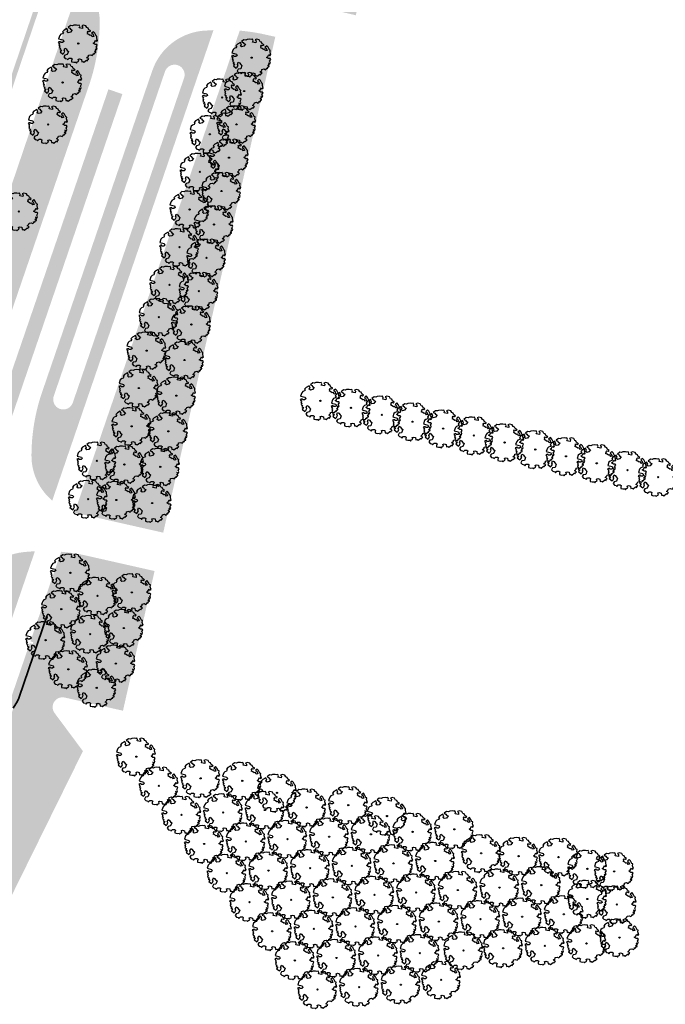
# Model space of a CAD drawing. Header units: metres. Extents: x 232632 to 233536, y 552897 to 554400.
# Tile 5 of 17: x 233198 to 233330, y 553430 to 553630. Entities that reach past the tile are written whole.
import ezdxf

# ---------------------------------------------------------------- set-up
doc = ezdxf.new("R2010")
doc.units = ezdxf.units.M
doc.layers.add('N-WE-FV-FAUNAPASSAGE_FAUNATUNNEl_GELEIDING-G', color=7, linetype='IE-TERREINAFSCHEIDING-KUNSTMATIG', lineweight=35, true_color=0x37db00)
doc.layers.add('N-WE-GR-BOOM-S', color=7, linetype='Continuous', lineweight=25, true_color=0x165700)
doc.layers.add('N-WE-GR-BEPLANTING_CULTUUR_BOSPLANTSOEN-A', color=92, linetype='Continuous', lineweight=18)
doc.layers.add('N-WE-GR-GRAS-A', color=62, linetype='Continuous', lineweight=9)
doc.linetypes.add('IE-TERREINAFSCHEIDING-KUNSTMATIG', pattern='A,4,[82,NLCS.SHX,S=0.75,R=90,X=0,Y=0],4,-2', length=10)
pattern_1 = [(0, (0, 0), (2.5, 2.5), [0.3, -2]), (45, (1, 0.5), (-0.2828427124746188, 4.666904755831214), [0.3, -2]), (29.99999999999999, (0.2, 0.3), (0.5686533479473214, 3.215063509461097), [0.3, -2]), (15, (0.8, 1.2), (0.9640675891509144, 1.811235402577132), [0.3, -2]), (135, (0.4, 5), (-0.07071067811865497, -1.626345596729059), [0.3, -2]), (150, (3, 1), (0.5392304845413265, -1.466025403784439), [0.3, -2]), (165, (0.6000000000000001, 0.1), (0.358630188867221, -1.752536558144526), [0.3, -2]), (85, (1, 1), (-2.18169349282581, 2.600041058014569), [0.3, -2]), (99.99999999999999, (0, 0), (-2.780294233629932, 1.946782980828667), [0.3, -2])]

# ---------------------------------------------------------------- blocks, each defined once
blk = doc.blocks.new('SGR-BOOM_06')
at = {"linetype": 'Continuous', "flags": 128}
blk.add_lwpolyline([(2.697926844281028, 3.519936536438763), (2.530031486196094, 3.938911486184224), (2.197017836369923, 4.064448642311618), (1.94450365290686, 4.524361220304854), (1.273022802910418, 4.692183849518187), (0.8554126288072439, 4.524288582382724), (1.107912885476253, 4.273186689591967), (1.064270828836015, 3.811889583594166), (0.2276521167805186, 3.979701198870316), (0.3518243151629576, 4.315444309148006), (0.1839317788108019, 4.692111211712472), (-0.1504327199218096, 4.608837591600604), (-0.4861730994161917, 4.692066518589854), (-1.154910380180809, 4.649713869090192), (-1.490634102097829, 4.483188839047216), (-1.95193375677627, 4.56504461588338), (-2.538756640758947, 4.105076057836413), (-2.119756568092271, 3.896293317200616), (-1.994180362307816, 3.643818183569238), (-1.575180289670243, 3.435035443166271), (-1.994130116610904, 2.890461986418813), (-2.538667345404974, 2.766231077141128), (-2.915367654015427, 3.099211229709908), (-2.619546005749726, 3.216664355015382), (-2.873110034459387, 3.855299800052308), (-3.627802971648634, 3.434898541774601), (-4.004453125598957, 3.015887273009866), (-3.794266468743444, 2.84803387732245), (-4.004419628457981, 2.513649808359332), (-4.424759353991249, 2.345754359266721), (-4.716801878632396, 2.05367287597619), (-5.01017267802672, 1.214316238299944), (-3.88011881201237, 0.9209648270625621), (-3.712226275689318, 0.5442979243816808), (-4.004271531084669, 0.2931597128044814), (-4.506508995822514, 0.2931262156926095), (-4.602327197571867, 0.5555981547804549), (-5.093368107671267, 0.3763383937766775), (-4.757596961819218, -0.1681847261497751), (-4.925450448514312, -0.3770066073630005), (-4.716628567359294, -0.544860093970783), (-4.88446521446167, -1.006165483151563), (-4.532341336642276, -1.182198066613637), (-4.716561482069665, -1.550699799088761), (-4.424496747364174, -1.591623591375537), (-4.292786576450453, -1.70719043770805), (-4.61907625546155, -2.106831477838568), (-3.920821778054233, -2.682045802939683), (-3.668355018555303, -2.430910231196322), (-3.459575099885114, -1.969602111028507), (-3.627456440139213, -1.760802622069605), (-3.418684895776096, -1.173935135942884), (-3.123882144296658, -1.341782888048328), (-2.788119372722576, -1.760746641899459), (-2.496040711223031, -2.010481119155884), (-2.788049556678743, -2.807529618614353), (-3.418567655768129, -2.931766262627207), (-3.668290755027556, -3.394441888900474), (-3.332530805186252, -3.771097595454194), (-2.831649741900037, -3.896623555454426), (-2.768861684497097, -4.022178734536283), (-2.70607362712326, -4.147733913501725), (-2.328058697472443, -3.728722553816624), (-1.825821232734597, -3.728689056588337), (-1.574691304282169, -3.89653972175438), (-1.698860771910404, -4.27322610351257), (-1.6988383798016, -4.608960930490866), (-1.154284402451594, -4.735848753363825), (-0.6097418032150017, -4.692139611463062), (-0.4855303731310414, -4.944614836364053), (-0.2330665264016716, -4.64980644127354), (0.1012924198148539, -4.483281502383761), (-0.05880460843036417, -4.006538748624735), (0.2691206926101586, -3.89641674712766), (0.7727313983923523, -4.023307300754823), (0.8560217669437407, -4.608790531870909), (1.149445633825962, -4.565098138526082), (1.441519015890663, -4.735675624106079), (2.070647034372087, -4.232031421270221), (2.365446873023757, -4.356206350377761), (2.321760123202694, -4.14739857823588), (2.657483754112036, -3.979508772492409), (2.406348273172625, -3.728406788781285), (2.112915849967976, -3.643810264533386), (2.574182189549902, -3.226158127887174), (2.615108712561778, -2.975036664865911), (3.159645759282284, -2.848076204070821), (3.537702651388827, -3.058226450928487), (3.787439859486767, -2.807091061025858), (3.770391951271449, -2.632754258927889), (4.123163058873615, -2.632730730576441), (4.123146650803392, -2.386717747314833), (4.458873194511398, -2.262500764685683), (4.458859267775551, -2.05369007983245), (4.082181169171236, -2.05371520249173), (4.543444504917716, -1.591025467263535), (4.250006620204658, -1.424542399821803), (4.626693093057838, -1.550076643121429), (4.752232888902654, -1.256641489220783), (4.54339981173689, -0.9209205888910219), (4.835431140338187, -0.4609716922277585), (4.667549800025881, -0.2521722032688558), (4.249928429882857, -0.2522000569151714), (3.746303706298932, 0.08486595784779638), (4.082024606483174, 0.2936990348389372), (4.375415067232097, 0.8382641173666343), (4.543299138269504, 0.5885213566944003), (4.876296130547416, 0.7127381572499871), (4.667437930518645, 1.425137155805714), (4.711079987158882, 1.886434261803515), (4.499534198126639, 1.969671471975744), (4.163754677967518, 2.639753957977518), (3.828442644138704, 3.012677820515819), (3.373874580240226, 2.603955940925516), (3.662895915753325, 2.430909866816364), (3.914056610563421, 1.801765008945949), (3.537384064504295, 1.718488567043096), (3.327180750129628, 2.136095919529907), (2.991451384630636, 2.054186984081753), (2.657064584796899, 2.305283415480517), (2.238064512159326, 2.514066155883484), (2.446864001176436, 2.681947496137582), (2.321287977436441, 2.931693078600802), (2.530081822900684, 3.184190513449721), (2.865825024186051, 3.05865353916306), (3.159240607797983, 3.226540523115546)], close=True, dxfattribs=at)
blk.add_circle((0, 0), 0.15)

msp = doc.modelspace()

# ---------------------------------------------------------------- hatches: boundary and pattern name
at = {"layer": 'N-WE-GR-BEPLANTING_CULTUUR_BOSPLANTSOEN-A'}
h = msp.add_hatch(dxfattribs=at)
h.set_pattern_fill('AGR-BOSPLANTSOEN', color=256, pattern_type=2)
h.set_pattern_definition([(0, (0, 0), (1, 1), [1.2, -0.8]), (90, (0.6, -0.4), (-4, 2.449293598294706e-16), [0.8, -1.2]), (90, (1.6, 0.6), (-4, 2.449293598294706e-16), [0.8, -1.2]), (90, (2.6, -0.2), (-4, 2.449293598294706e-16), [0.4, -1.6]), (90, (3.6, 0.8), (-4, 2.449293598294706e-16), [0.4, -1.6])])
edge = h.paths.add_edge_path()
edge.add_arc((233387.2346944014, 553611.2320306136), 9.999999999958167, 167.2682864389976, 216.726684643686)
edge.add_arc((233370.6851033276, 553599.0367606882), 10.55791106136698, -4.725899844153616, 36.063754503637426, ccw=False)
edge.add_line((233381.2071200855, 553598.1669047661), (233351.3167645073, 553465.8744050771))
edge.add_arc((233354.2430026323, 553465.2132466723), 3.000000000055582, 167.2682864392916, 257.2682864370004)
edge.add_line((233353.5818442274, 553462.2870085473), (233367.0888895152, 553459.2352075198))
edge.add_arc((233367.7500479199, 553462.161445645), 3.000000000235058, 257.2682864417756, 350.4341937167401)
edge.add_arc((250045.7526230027, 550651.5254798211), 16910.17369469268, 169.8799326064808, 170.4341937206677, ccw=False)
edge.add_arc((232481.2665230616, 553786.5843931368), 931.9048373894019, 349.8799326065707, 357.4623229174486)
edge.add_arc((233403.6658956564, 553745.7038331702), 8.600000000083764, 357.4623229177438, 431.0083620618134)
edge.add_line((233406.4645950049, 553753.8357014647), (233309.4515262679, 553787.2241433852))
edge.add_arc((233307.8243754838, 553782.4963129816), 4.999999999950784, 71.0083620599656, 161.0083620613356)
edge.add_line((233303.0965450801, 553784.1234637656), (233300.3967109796, 553776.2788571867))
edge.add_arc((233305.1245413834, 553774.6517064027), 5.000000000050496, 161.0083620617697, 257.2654089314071)
edge.add_line((233304.0223657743, 553769.7746982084), (233404.593218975, 553747.0462677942))
edge.add_arc((233403.9319136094, 553744.1200628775), 3.000000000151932, -12.731713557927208, 77.26540892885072, ccw=False)
edge.add_line((233406.8581517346, 553743.4589044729), (233377.4805673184, 553613.4358919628))
at = {"layer": 'N-WE-GR-GRAS-A'}
h = msp.add_hatch(dxfattribs=at)
h.set_pattern_fill('AGR-GRAS_01', color=256, scale=0.1, pattern_type=2)
h.set_pattern_definition(pattern_1)
edge = h.paths.add_edge_path()
edge.add_line((233250.2533967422, 553626.5991564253), (233235.6525352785, 553561.978127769))
edge.add_line((233235.6525352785, 553561.978127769), (233233.8894123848, 553554.1748337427))
edge.add_line((233233.8894123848, 553554.1748337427), (233227.4708274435, 553525.7659021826))
edge.add_line((233227.4708274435, 553525.7659021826), (233210.0433164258, 553529.7034988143))
edge.add_arc((233212.687950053, 553541.4084513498), 12.0000000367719, 254.33796438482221, 257.26828643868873, ccw=False)
edge.add_line((233209.4483999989, 553529.8540012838), (233243.0213173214, 553627.8536566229))
edge.add_arc((233239.5813318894, 553588.001849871), 40.00000001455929, 78.39209094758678, 85.06648971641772, ccw=False)
edge.add_line((233247.6298574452, 553627.1837492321), (233250.2533967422, 553626.5991564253))
edge = h.paths.add_edge_path()
edge.add_line((233245.7713598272, 553635.8283995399), (233263.9350466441, 553688.9010254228))
edge.add_line((233263.9350466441, 553688.9010254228), (233284.5126985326, 553748.9673810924))
edge.add_arc((233280.982284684, 553709.12348346), 40.00000000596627, 77.06742478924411, 84.93646603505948, ccw=False)
edge.add_line((233289.934455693, 553748.1088478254), (233292.9078006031, 553747.4260815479))
edge.add_line((233292.9078006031, 553747.4260815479), (233266.6205776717, 553630.9780778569))
edge.add_line((233266.6205776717, 553630.9780778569), (233250.99235984, 553634.6335658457))
edge.add_arc((233356.3112474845, 554106.8441762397), 483.8129066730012, 256.7926055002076, 257.42689269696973, ccw=False)
h = msp.add_hatch(dxfattribs=at)
h.set_pattern_fill('AGR-GRAS_01', color=256, scale=0.1, pattern_type=2)
h.set_pattern_definition(pattern_1)
edge = h.paths.add_edge_path(flags=16)
edge.add_arc((233185.466743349, 553573.1621103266), 3.100000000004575, 161.2485752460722, 341.2485752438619)
edge.add_line((233188.4022019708, 553572.1655749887), (233209.3301105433, 553633.8121692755))
edge.add_arc((233206.3946519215, 553634.8087046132), 3.099999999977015, 341.2485752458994, 521.2485752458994)
edge.add_line((233203.4591932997, 553635.805239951), (233182.5312847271, 553574.1586456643))
edge = h.paths.add_edge_path()
edge.add_line((233180.4464687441, 553571.1282169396), (233204.417784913, 553641.7404773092))
edge.add_line((233204.417784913, 553641.7404773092), (233206.343333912, 553641.0862239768))
edge.add_arc((233202.5555016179, 553629.6997264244), 11.99999999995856, -0.07133962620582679, 71.59977934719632, ccw=False)
edge.add_arc((233174.5555233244, 553629.7345895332), 39.99999999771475, 341.08946340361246, 359.9286603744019, ccw=False)
edge.add_line((233212.3965543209, 553616.7709336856), (233195.619510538, 553567.7985881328))
edge.add_line((233195.619510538, 553567.7985881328), (233180.4464687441, 553571.1282169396))
h = msp.add_hatch(dxfattribs=at)
h.set_pattern_fill('AGR-GRAS_01', color=256, scale=0.1, pattern_type=2)
h.set_pattern_definition(pattern_1)
edge = h.paths.add_edge_path(flags=16)
edge.add_line((233205.2119617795, 553553.5270155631), (233227.8307182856, 553619.5513744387))
edge.add_arc((233229.7700711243, 553618.8869870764), 2.050000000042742, -18.910536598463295, 161.0894634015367, ccw=False)
edge.add_line((233231.709423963, 553618.2225997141), (233209.0906674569, 553552.1982408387))
edge.add_arc((233207.1513146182, 553552.8626282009), 2.050000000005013, 161.0894634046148, 341.0894634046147, ccw=False)
edge = h.paths.add_edge_path()
edge.add_line((233237.686875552, 553627.9569626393), (233204.9072062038, 553532.2728054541))
edge.add_arc((233212.6879500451, 553541.4084513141), 12.00000000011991, 179.9286603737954, 229.579275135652, ccw=False)
edge.add_arc((233240.687928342, 553541.3735882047), 40.00000000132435, 161.0894634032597, 179.9286603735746, ccw=False)
edge.add_line((233202.8468973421, 553554.3372440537), (233225.2499693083, 553619.7320177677))
edge.add_arc((233236.6973600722, 553615.7723423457), 12.11287681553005, 90.88566520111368, 160.9193944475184, ccw=False)
edge.add_arc((233239.5813318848, 553588.0018500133), 39.99999987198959, 92.71462432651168, 94.40350732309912, ccw=False)
h = msp.add_hatch(dxfattribs=at)
h.set_pattern_fill('AGR-GRAS_01', color=256, scale=0.1, pattern_type=2)
h.set_pattern_definition(pattern_1)
h.paths.add_polyline_path([(233216.3336132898, 553615.9210476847), (233193.7668719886, 553550.0485216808), (233196.6049493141, 553549.076247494), (233219.1716906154, 553614.9487734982)])
h = msp.add_hatch(dxfattribs=at)
h.set_pattern_fill('AGR-GRAS_01', color=256, scale=0.1, pattern_type=2)
h.set_pattern_definition(pattern_1)
h.paths.add_polyline_path([(233196.7698999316, 553489.3895273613), (233196.701313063, 553489.4130239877), (233196.6834424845, 553489.5459925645), (233196.6054810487, 553489.7735409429), (233195.9243424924, 553490.0068867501), (233196.0474972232, 553490.3663765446), (233196.7286357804, 553490.133030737), (233196.9297519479, 553490.2649721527), (233197.0254044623, 553490.3590497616), (233197.0939913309, 553490.3355531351)], flags=16)
edge = h.paths.add_edge_path()
edge.add_line((233152.9859062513, 553373.2318780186), (233176.6028173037, 553365.1158982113))
edge.add_line((233176.6028173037, 553365.1158982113), (233180.3793331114, 553385.7483246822))
edge.add_line((233180.3793331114, 553385.7483246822), (233173.2753414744, 553404.528201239))
edge.add_line((233173.2753414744, 553404.528201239), (233211.1430408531, 553481.338281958))
edge.add_line((233211.1430408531, 553481.338281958), (233208.1080212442, 553485.4202216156))
edge.add_line((233208.1080212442, 553485.4202216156), (233205.379395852, 553489.0900773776))
edge.add_arc((233206.9843711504, 553490.283414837), 2.000000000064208, 77.26828644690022, 216.631683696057, ccw=False)
edge.add_line((233207.42514342, 553492.2342402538), (233219.2892084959, 553489.5539528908))
edge.add_line((233219.2892084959, 553489.5539528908), (233225.7077712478, 553517.9625930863))
edge.add_line((233225.7077712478, 553517.9625930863), (233212.0902565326, 553521.0393537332))
edge.add_arc((233203.2748111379, 553482.0228454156), 39.99999998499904, 77.26828643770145, 85.06645886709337)
edge.add_line((233206.7148180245, 553521.8746502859), (233200.4767695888, 553503.6657293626))
edge.add_line((233200.4767695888, 553503.6657293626), (233201.0633055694, 553503.464792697))
edge.add_line((233201.0633055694, 553503.464792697), (233200.9401508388, 553503.1053029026))
edge.add_line((233200.9401508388, 553503.1053029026), (233200.3536148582, 553503.3062395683))
edge.add_line((233200.3536148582, 553503.3062395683), (233194.2085194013, 553485.3686492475))
edge.add_arc((232796.9912171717, 553621.4481446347), 419.8799998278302, 339.49863517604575, 341.08946340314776, ccw=False)
edge.add_line((233190.277633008, 553474.3937010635), (233165.5281657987, 553408.2030507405))
edge.add_arc((234458.2366732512, 552924.8440466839), 1380.119999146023, 159.498635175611, 161.0410608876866)
h = msp.add_hatch(dxfattribs=at)
h.set_pattern_fill('AGR-GRAS_01', color=256, scale=0.1, pattern_type=2)
h.set_pattern_definition(pattern_1)
edge = h.paths.add_edge_path(flags=16)
edge.add_line((233183.7403504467, 553490.8511840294), (233183.1589383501, 553489.1540367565))
edge.add_arc((232796.9912172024, 553621.4481446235), 408.1999997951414, 339.4986351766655, 341.08946340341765, ccw=False)
edge.add_line((233179.3373992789, 553478.4843838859), (233166.4435528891, 553444.0007293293))
edge.add_arc((233168.3637137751, 553443.282758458), 2.05000000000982, 159.4986351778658, 339.4986351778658)
edge.add_line((233170.2838746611, 553442.5647875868), (233183.1777210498, 553477.0484421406))
edge.add_arc((232796.9912169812, 553621.4481447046), 412.3000000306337, 339.4986351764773, 341.0894634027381)
edge.add_line((233187.0376440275, 553487.8252620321), (233187.619056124, 553489.5224093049))
edge.add_arc((233185.6797032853, 553490.1867966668), 2.049999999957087, 341.0894634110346, 521.089463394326)
edge = h.paths.add_edge_path(flags=16)
edge.add_line((233191.3085359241, 553512.9427872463), (233185.9052809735, 553497.1706362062))
edge.add_arc((233187.8446338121, 553496.506248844), 2.049999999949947, 161.0894634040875, 341.0894634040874)
edge.add_line((233189.7839866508, 553495.8418614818), (233195.1872416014, 553511.6140125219))
edge.add_arc((233193.2478887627, 553512.2783998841), 2.04999999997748, 341.0894634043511, 521.0894634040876)
h.paths.add_polyline_path([(233189.7751749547, 553492.1134808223), (233190.7212007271, 553491.7893894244), (233190.8443554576, 553492.1488792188), (233189.8983296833, 553492.4729706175)], flags=16)
h.paths.add_polyline_path([(233183.6260074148, 553494.220074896), (233182.6799816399, 553494.5441662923), (233182.8031363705, 553494.9036560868), (233183.7491621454, 553494.5795646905)])
edge = h.paths.add_edge_path()
edge.add_line((233201.3803772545, 553521.9779592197), (233189.4027084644, 553487.0150335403))
edge.add_arc((232796.9912176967, 553621.4481444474), 414.7999992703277, 339.498635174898, 341.0894634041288, ccw=False)
edge.add_line((233185.5193806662, 553476.1728679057), (233171.0319891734, 553437.4273928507))
edge.add_line((233171.0319891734, 553437.4273928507), (233162.5083481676, 553440.6144830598))
edge.add_line((233162.5083481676, 553440.6144830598), (233176.9957396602, 553479.3599581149))
edge.add_arc((232796.9912175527, 553621.4481444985), 405.6999994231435, 339.4986351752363, 341.0894634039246)
edge.add_line((233180.7938739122, 553489.964265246), (233188.9434714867, 553513.7530157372))
edge.add_arc((233200.2957807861, 553509.8639189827), 11.99999999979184, 96.10748340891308, 161.0894634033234, ccw=False)
edge.add_arc((233203.2748111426, 553482.0228453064), 40.0000000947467, 92.71459212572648, 96.10748340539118, ccw=False)

# ---------------------------------------------------------------- linework, layer by layer
at = {"layer": 'N-WE-FV-FAUNAPASSAGE_FAUNATUNNEl_GELEIDING-G', "ltscale": 0.5, "flags": 128}
msp.add_lwpolyline([(233203.8246163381, 553508.8098008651), (233198.1822635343, 553492.3397209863, -0.04452213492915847), (233197.8206763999, 553491.5279273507), (233196.993522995, 553490.0422851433)], format="xyb", dxfattribs=at)

# ---------------------------------------------------------------- block references
at = {"layer": 'N-WE-GR-BOOM-S', "xscale": 0.8, "yscale": 0.8}
for p in [(233210.2060396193, 553625.2244979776, -13.04345079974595), (233245.4461969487, 553622.3551087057), (233207.0142095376, 553617.3132947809, -13.04345079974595), (233243.9138521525, 553615.5730641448), (233239.4600038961, 553614.2582407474), (233204.0836958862, 553608.757938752, -13.04345079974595), (233242.3815073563, 553608.7910195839), (233236.9513936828, 553606.7758194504), (233240.8491625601, 553602.008975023), (233234.8974534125, 553599.1226432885), (233239.316817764, 553595.2269304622), (233198.1119016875, 553591.0720804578, -7.433405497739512), (233232.8435131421, 553591.4694671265), (233237.7844729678, 553588.4448859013), (233230.7895728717, 553583.8162909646), (233236.2521281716, 553581.6628413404), (233228.7356326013, 553576.1631148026), (233234.7197833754, 553574.8807967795), (233226.5692633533, 553569.5940721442), (233233.1874385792, 553568.0987522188), (233224.1070483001, 553562.7778512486), (233231.7811531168, 553560.8740080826), (233222.52049541, 553555.1711053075), (233230.1439989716, 553553.6280851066), (233259.4142295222, 553552.5611461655), (233265.6568708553, 553551.1506749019), (233271.8995121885, 553549.7402036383), (233221.0478809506, 553547.4010896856), (233278.1421535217, 553548.3297323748), (233284.3847948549, 553546.9192611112), (233228.5068448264, 553546.3821621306), (233290.627436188, 553545.5087898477), (233296.8700775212, 553544.0983185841), (233303.1127188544, 553542.6878473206), (233309.3553601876, 553541.277376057), (233213.9592723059, 553540.3785909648), (233219.5752664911, 553539.6310740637), (233226.8696906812, 553539.1362391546), (233315.5980015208, 553539.8669047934), (233321.8406428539, 553538.4564335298), (233328.0832841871, 553537.0459622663), (233212.1983870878, 553532.5850434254), (233217.9400584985, 553532.393764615), (233225.2082454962, 553531.7828058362), (233208.5941529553, 553517.6035527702), (233214.1022573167, 553512.903274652), (233221.1041347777, 553513.618315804), (233206.7424056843, 553510.2114869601), (233212.6296428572, 553505.1332590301), (233219.4669806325, 553506.372392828), (233203.5673914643, 553503.8947569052), (233217.8298264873, 553499.1264698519), (233208.1725480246, 553497.9750835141), (233213.9453524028, 553494.196960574), (233221.9880177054, 553480.2160633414), (233235.0650848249, 553475.7902475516), (233243.5369953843, 553475.2841051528), (233226.5931742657, 553474.2963899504), (233250.6134016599, 553472.8466472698), (233239.6702413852, 553468.8705741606), (233248.1421519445, 553469.3644317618), (233256.6140625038, 553469.858289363), (233265.0859730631, 553470.3521469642), (233231.1983308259, 553468.3767165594), (233272.9610928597, 553468.1300491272), (233278.1630401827, 553464.9263311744), (233286.634950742, 553465.4201887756), (233235.8034873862, 553462.4570431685), (233244.2753979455, 553462.9509007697), (233252.7473085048, 553463.4447583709), (233261.2192190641, 553463.9386159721), (233269.6911296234, 553464.4324735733), (233292.1110262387, 553460.5580598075), (233274.2962861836, 553458.5128001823), (233282.768196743, 553459.0066577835), (233299.7120178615, 553459.9943729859), (233307.8247685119, 553459.7916826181), (233240.4086439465, 553456.5373697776), (233248.8805545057, 553457.0312273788), (233257.3524650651, 553457.52508498), (233265.8243756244, 553458.0189425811), (233313.697927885, 553457.391594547), (233319.1481543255, 553456.8906120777), (233278.9014427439, 553452.5931267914), (233287.3733533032, 553453.0869843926), (233295.8452638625, 553453.5808419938), (233304.3171744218, 553454.074699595), (233245.0138005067, 553450.6176963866), (233253.485711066, 553451.1115539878), (233261.9576216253, 553451.605411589), (233270.4295321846, 553452.0992691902), (233313.697927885, 553451.281594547), (233319.6831819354, 553450.1536808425), (233283.5065993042, 553446.6734534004), (233291.9785098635, 553447.1673110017), (233300.4504204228, 553447.6611686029), (233308.9223309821, 553448.1550262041), (233249.618957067, 553444.6980229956), (233258.0908676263, 553445.1918805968), (233266.5627781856, 553445.685738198), (233275.0346887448, 553446.1795957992), (233320.2182095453, 553443.4167496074), (233288.514968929, 553440.7917965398), (233296.5836664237, 553441.2476376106), (233305.0555769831, 553441.7414952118), (233313.5274875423, 553442.235352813), (233254.2241136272, 553438.7783496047), (233262.6960241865, 553439.2722072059), (233271.1679347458, 553439.7660648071), (233279.6398453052, 553440.2599224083), (233283.9865245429, 553434.8206727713), (233258.8292701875, 553432.8586762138), (233267.3011807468, 553433.352533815), (233275.7730913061, 553433.8463914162)]:
    msp.add_blockref('SGR-BOOM_06', p, dxfattribs=at)

doc.saveas('drawing.dxf')
